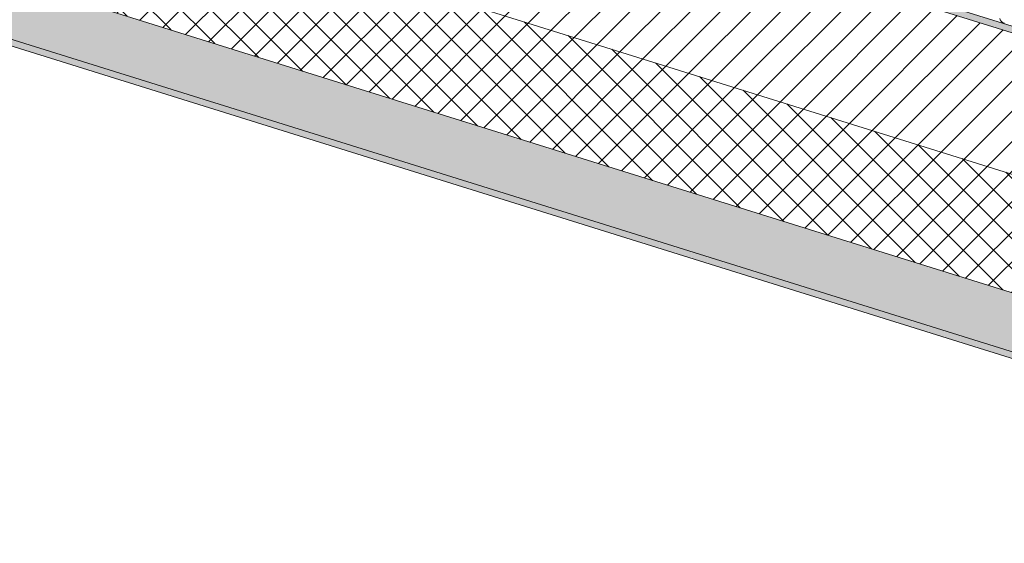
# Model space of a CAD drawing. Header units: millimetres. Extents: x -21126 to 28102, y -1237 to 9397.
# Tile 104 of 226: x -6230 to -4843, y 415 to 1152. Entities that reach past the tile are written whole.
import ezdxf

# ---------------------------------------------------------------- set-up
doc = ezdxf.new("R2010")
doc.units = ezdxf.units.MM
doc.header["$MEASUREMENT"] = 0
doc.linetypes.add('Wipeout_Contour', pattern=[1000, 0, -1000])
doc.layers.add('12_FAÇ_Façana', color=7, linetype='Continuous')
doc.layers.add('Nuevo_08_E_Envans secs', color=7, linetype='Continuous')
for name, color, linetype, lineweight, true_color in [('12_FAÇ_Façana_Pluma_Nº__102', 7, 'Continuous', 5, 0xcccccc), ('12_FAÇ_Façana_Pluma_Nº__174', 7, 'Continuous', 13, 0xe4ad2c), ('12_FAÇ_Façana_Pluma_Nº__176', 7, 'Continuous', 15, 0x93a0c6), ('Nuevo_08_E_Envans secs_Pluma_Nº__102', 7, 'Continuous', 5, 0xcccccc)]:
    doc.layers.add(name, color=color, linetype=linetype, lineweight=lineweight, true_color=true_color)
doc.layers.add('12_FAÇ_Façana_Pluma_Nº__2', color=8, linetype='Continuous', lineweight=5)
doc.layers.add('12_FAÇ_Façana_Pluma_Nº__7', color=7, linetype='Continuous', lineweight=5)

# ---------------------------------------------------------------- blocks, each defined once
blk = doc.blocks.new('Elem Sección_21_1')
at = {"layer": '12_FAÇ_Façana_Pluma_Nº__102', "linetype": 'Continuous', "lineweight": 0, "true_color": 0xe5e5e5}
for points in [[(-3994.1, 422.6), (-3959.9, 495.4), (-6281.4, 1220.4), (-6315.6, 1147.6)], [(-6319.4, 1139.5), (-3997.9, 414.5), (-3994.1, 422.6), (-6315.6, 1147.6)]]:
    blk.add_hatch(color=254, dxfattribs=at).paths.add_polyline_path(points)
at = {"layer": '12_FAÇ_Façana_Pluma_Nº__174', "linetype": 'Continuous', "lineweight": 13, "true_color": 0xe4ad2c}
h = blk.add_hatch(dxfattribs=at)
h.set_pattern_fill('SATE_Aislamiento_0001', color=42, style=0, pattern_type=2)
h.set_pattern_definition([(45, (0, 0), (-21.2132, 21.2132), []), (135, (0, 0), (21.2132, 21.2132), [])])
h.paths.add_polyline_path([(-6281.4, 1220.4), (-3959.9, 495.4), (-3891.6, 640.9), (-6118.9, 1336.5), (-6188.3, 1358.2), (-6213.1, 1365.9)])
at = {"layer": '12_FAÇ_Façana_Pluma_Nº__176', "linetype": 'Continuous', "lineweight": 0, "true_color": 0x495063}
blk.add_hatch(color=251, dxfattribs=at).paths.add_polyline_path([(-3810, 814.7), (-3806.2, 822.8), (-6033.5, 1518.4), (-6037.3, 1510.3)])
at = {"layer": '12_FAÇ_Façana_Pluma_Nº__2', "linetype": 'Continuous', "lineweight": 5}
h = blk.add_hatch(dxfattribs=at)
h.set_pattern_fill('Ceramic_0001', color=8, style=0, pattern_type=2)
h.set_pattern_definition([(45, (0, 0), (-21.2132, 21.2132), [])])
h.paths.add_polyline_path([(-6118.9, 1336.5), (-3891.6, 640.9), (-3810, 814.7), (-6037.3, 1510.3)])
at = {"layer": '12_FAÇ_Façana_Pluma_Nº__7', "color": 7, "linetype": 'Continuous', "lineweight": 5}
for p, q in [((-6033.5, 1518.4), (-3806.2, 822.8)), ((-6037.3, 1510.3), (-3810, 814.7)), ((-6281.4, 1220.4), (-3959.9, 495.4)), ((-6319.4, 1139.5), (-3997.9, 414.5)), ((-6315.6, 1147.6), (-3994.1, 422.6))]:
    blk.add_line(p, q, dxfattribs=at)
at = {"layer": '12_FAÇ_Façana_Pluma_Nº__7', "color": 7, "linetype": 'Continuous', "lineweight": 5, "flags": 128}
blk.add_lwpolyline([(-6213.1, 1365.9), (-6188.3, 1358.2), (-6118.9, 1336.5), (-3891.6, 640.9)], dxfattribs=at)
blk = doc.blocks.new('*X131')
at = {"layer": 'Nuevo_08_E_Envans secs_Pluma_Nº__102', "color": 254, "linetype": 'Continuous', "lineweight": 5, "true_color": 0xcccccc}
for p, q in [((-4848.8, 1154.1), (-4848.2, 1151.9)), ((-4848.2, 1151.9), (-4846.8, 1150)), ((-4846.8, 1150), (-4844.9, 1148.4)), ((-4844.9, 1148.4), (-4842.5, 1147.3))]:
    blk.add_line(p, q, dxfattribs=at)
blk = doc.blocks.new('Elem Sección_102_1')
at = {"layer": 'Nuevo_08_E_Envans secs', "lineweight": 0}
blk.add_blockref('*X131', (0, 0), dxfattribs=at)
at = {"color": 254, "linetype": 'Wipeout_Contour', "lineweight": 0, "ltscale": 20135.260598}
blk.add_wipeout([(-5983, 1562.9), (-5988, 1552.4), (-3786.5, 864.9), (-3781.5, 875.4)], dxfattribs=at).dxf.layer = 'Nuevo_08_E_Envans secs'
at = {"color": 254, "linetype": 'Wipeout_Contour', "lineweight": 0, "ltscale": 26357.031028}
blk.add_wipeout([(-6000.9, 1556.4), (-6005.8, 1545.9), (-3791.4, 854.3), (-3786.5, 864.9), (-5988, 1552.4)], dxfattribs=at).dxf.layer = 'Nuevo_08_E_Envans secs'

msp = doc.modelspace()

# ---------------------------------------------------------------- block references
at = {"layer": '12_FAÇ_Façana', "lineweight": 0}
msp.add_blockref('Elem Sección_21_1', (0, 0), dxfattribs=at)

# ---------------------------------------------------------------- next in the draw order: block references
at = {"layer": 'Nuevo_08_E_Envans secs', "lineweight": 0}
msp.add_blockref('Elem Sección_102_1', (0, 0), dxfattribs=at)

doc.saveas('drawing.dxf')
